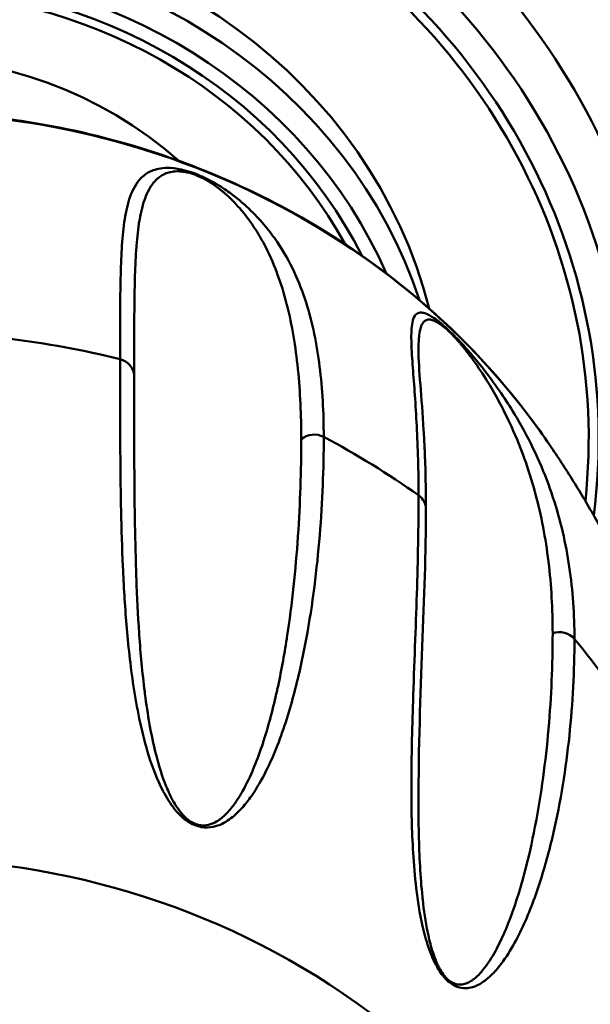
# Model space of a CAD drawing. Header units: inches. Extents: x 0.8 to 72.9, y -5.1 to 48.7.
# Tile 200 of 237: x 65.092 to 65.56, y 20.673 to 21.48. Entities that reach past the tile are written whole.
import ezdxf

# ---------------------------------------------------------------- set-up
doc = ezdxf.new("R2010")
doc.units = ezdxf.units.IN
doc.header["$MEASUREMENT"] = 0
doc.layers.add('Visible Edges(ROSSANSI)', color=7, linetype='Continuous', lineweight=50)
doc.layers.add('Visible Tangent Edges(ROSSANSI)', color=7, linetype='Continuous', lineweight=50)

msp = doc.modelspace()

# ---------------------------------------------------------------- linework, layer by layer
at = {"layer": 'Visible Edges(ROSSANSI)'}
for centre, major_axis, start_param, end_param in [((64.99213, 21.17624), (-1.05, 0), 2.763663, 6.661115), ((64.99213, 21.10313), (-0.77, 0), 2.657601, 6.767177), ((64.99213, 21.14864), (-0.62953, 0), 3.094607, 6.330171), ((64.99213, 21.1497), (-0.44736, 0), 3.371543, 6.053235), ((64.99213, 21.14426), (0.33207, 0), 0.804394, 2.337198), ((64.99213, 21.14426), (0.33207, 0), 0.754551, 0.754562), ((64.99213, 21.14426), (0.33207, 0), 6.186347, 6.186432)]:
    msp.add_ellipse(centre, major_axis=major_axis, ratio=0.920845, start_param=start_param, end_param=end_param, dxfattribs=at)
for points, knots in [([(65.76213, 21.11995), (65.76213, 21.19558), (65.74883, 21.27121), (65.69697, 21.41476), (65.65843, 21.48268), (65.56005, 21.60383), (65.50027, 21.65709), (65.36553, 21.74354), (65.29064, 21.77676), (65.13329, 21.81984), (65.05089, 21.82972), (64.88688, 21.82516), (64.8053, 21.81073), (64.65119, 21.75905), (64.57868, 21.7218), (64.45001, 21.62822), (64.3939, 21.57189), (64.30368, 21.44582), (64.26964, 21.37608), (64.23098, 21.24351), (64.22213, 21.18173), (64.22213, 21.11995)], [1.570796, 1.570796, 1.570796, 1.570796, 1.891977, 1.891977, 2.21284, 2.21284, 2.533016, 2.533016, 2.852568, 2.852568, 3.171757, 3.171757, 3.490846, 3.490846, 3.810082, 3.810082, 4.129733, 4.129733, 4.450042, 4.450042, 4.712389, 4.712389, 4.712389, 4.712389]), ([(64.4576, 21.13166), (64.4934, 21.18433), (64.53832, 21.23158), (64.64203, 21.3108), (64.70087, 21.34268), (64.82653, 21.38779), (64.89336, 21.40095), (65.02819, 21.40716), (65.09617, 21.40018), (65.22633, 21.36671), (65.2885, 21.34025), (65.40058, 21.27051), (65.45052, 21.22728), (65.50425, 21.16294), (65.51587, 21.14755), (65.52666, 21.13166)], [3.70082, 3.70082, 3.70082, 3.70082, 4.01995, 4.01995, 4.340663, 4.340663, 4.662443, 4.662443, 4.984634, 4.984634, 5.306609, 5.306609, 5.627719, 5.627719, 5.723958, 5.723958, 5.723958, 5.723958]), ([(65.41902, 21.20948), (65.41902, 21.1947), (65.42166, 21.17049), (65.42353, 21.13884), (65.4238, 21.13378), (65.4242, 21.12473), (65.42436, 21.12079), (65.42491, 21.10477), (65.42513, 21.09219), (65.42513, 21.0791)], [0, 0, 0, 0, 0.60832, 0.60832, 0.720595, 0.720595, 0.804849, 0.804849, 1.05773, 1.05773, 1.05773, 1.05773]), ([(65.52666, 21.13166), (65.52993, 21.12685), (65.53317, 21.12198), (65.5396, 21.11212), (65.54278, 21.10712), (65.54909, 21.09701), (65.55221, 21.09189), (65.55839, 21.08153), (65.56144, 21.07629), (65.56748, 21.06569), (65.57046, 21.06034), (65.57341, 21.05492)], [5.7239577, 5.7239577, 5.7239577, 5.7239577, 5.74296986, 5.74296986, 5.76198201, 5.76198201, 5.78099417, 5.78099417, 5.80000633, 5.80000633, 5.81901849, 5.81901849, 5.81901849, 5.81901849])]:
    msp.add_open_spline(points, degree=3, knots=knots, dxfattribs=at)
for points in [[(65.41902, 21.20976), (65.41902, 21.20967), (65.41902, 21.20957), (65.41902, 21.20948)], [(65.17479, 21.09207), (65.17482, 21.09204), (65.17484, 21.09202), (65.17487, 21.09199)], [(65.18629, 21.07919), (65.18629, 21.07919), (65.18629, 21.07919), (65.18629, 21.07919)], [(65.42513, 21.0791), (65.42513, 21.00844), (65.41902, 20.93023), (65.41902, 20.83779)], [(65.41733, 21.00133), (65.41735, 21.00139), (65.41737, 21.00144), (65.41739, 21.0015)], [(65.19223, 20.89776), (65.19223, 20.89776), (65.19223, 20.89776), (65.19223, 20.89776)], [(65.53833, 20.85937), (65.53833, 20.85936), (65.53832, 20.85936), (65.53832, 20.85935)], [(65.41902, 20.83779), (65.41902, 20.83749), (65.41902, 20.83718), (65.41902, 20.83687)], [(65.42524, 20.72635), (65.42524, 20.72634), (65.42524, 20.72634), (65.42524, 20.72634)]]:
    msp.add_open_spline(points, degree=3, dxfattribs=at)
at = {"layer": 'Visible Tangent Edges(ROSSANSI)'}
for centre, major_axis, start_param, end_param in [((64.99213, 21.11901), (-1.02706, 0), 2.763663, 6.661115), ((64.99213, 21.11386), (1.01163, 0), 5.465042, 10.242921), ((64.99213, 21.11386), (-0.78562, 0), 2.628058, 6.79672), ((64.99213, 21.10313), (-0.74909, 0), 2.693342, 6.731436), ((64.99213, 21.10499), (0.73786, 0), 5.853772, 9.854191), ((64.99213, 21.1367), (0.59829, 0), 6.101257, 9.604964), ((64.99213, 21.1367), (-0.57462, 0), 3.022918, 6.40186), ((64.99213, 21.13712), (0.56645, 0), 6.184651, 9.523312), ((64.99213, 21.12979), (-0.44736, 0), 3.438646, 5.986132), ((64.99213, 21.1237), (0.43174, 0), 0.38325, 2.758343), ((64.99213, 21.1237), (0.41968, 0), 0.436047, 2.705546), ((64.99213, 21.12465), (-0.4113, 0), 3.61181, 5.812968), ((64.99213, 20.82359), (0.63059, 0), 0.559228, 2.582365), ((64.99213, 21.11303), (0.30772, 0), 0.903071, 0.904379), ((64.99213, 21.11057), (-0.28154, 0), 3.997209, 3.998293), ((64.99213, 21.12979), (0.44736, 0), 0.270668, 0.270858), ((64.99213, 20.57966), (0.7, 0), 1.307607, 1.441287), ((64.99213, 21.1237), (0.43174, 0), 0.220908, 0.225883), ((65.17018, 21.18816), (0.01562, 0), 0.036235, 1.307607), ((65.33349, 21.12587), (0.01562, 0), 1.048588, 2.319959), ((64.99213, 20.57966), (0.7, 0), 0.914908, 1.048588), ((64.99213, 20.94201), (0.24464, 0), 0.727278, 0.727718), ((65.40951, 21.0791), (0.01562, 0), 6.283185, 7.198093), ((64.99213, 20.94201), (0.24464, 0), 0.653952, 0.653995), ((64.99195, 21.12372), (0.43192, 0), 6.130653, 6.130654), ((64.99213, 20.84313), (0.29036, 0), 0.88558, 0.885726), ((64.99213, 21.13712), (0.56645, 0), 6.057348, 6.057477), ((65.5345, 20.96399), (0.01562, 0), 0.655888, 1.92726), ((64.99213, 20.57966), (0.7, 0), 0.522209, 0.655888), ((64.99213, 21.1367), (0.57463, 0), 5.916381, 5.91639), ((64.99213, 21.1367), (0.59829, 0), 5.893282, 5.893437), ((64.99213, 21.11057), (0.28154, 0), 5.47616, 5.476987), ((64.99213, 21.12465), (0.41131, 0), 5.546011, 5.54602), ((64.99213, 21.1237), (-0.41968, 0), 2.333903, 2.334288), ((64.99213, 20.22736), (-0.61431, 0), 2.672582, 6.752196), ((64.99209, 21.12469), (0.41136, 0), 5.351917, 5.351918), ((64.99223, 21.12357), (-0.41951, 0), 2.232403, 2.232404), ((64.99213, 21.13712), (0.56645, 0), 5.555424, 5.555501), ((64.99201, 21.13722), (0.56661, 0), 5.568143, 5.568144), ((64.99213, 21.1367), (0.59829, 0), 5.508248, 5.508347), ((64.99214, 21.13669), (0.59828, 0), 5.51646, 5.516464)]:
    msp.add_ellipse(centre, major_axis=major_axis, ratio=0.920845, start_param=start_param, end_param=end_param, dxfattribs=at)
for points, knots in [([(65.17424, 21.20205), (65.17424, 21.22229), (65.17427, 21.24115), (65.17479, 21.27601), (65.17527, 21.29201), (65.17749, 21.31344), (65.17849, 21.32016), (65.18144, 21.3326), (65.18338, 21.33832), (65.1877, 21.34586), (65.18937, 21.34819), (65.19349, 21.3524), (65.19592, 21.35429), (65.20058, 21.35653), (65.2023, 21.35718), (65.20629, 21.35821), (65.20856, 21.35858), (65.214, 21.35883), (65.2171, 21.35874), (65.22338, 21.35771), (65.22573, 21.35721), (65.23113, 21.35571), (65.23416, 21.3547), (65.24023, 21.35228), (65.24326, 21.3509), (65.24876, 21.34812), (65.25124, 21.34674), (65.25807, 21.34269), (65.26183, 21.34011), (65.27187, 21.33274), (65.27709, 21.32812), (65.2862, 21.31925), (65.29008, 21.31497), (65.29707, 21.30654), (65.30016, 21.30238), (65.30862, 21.28997), (65.31318, 21.28175), (65.32092, 21.26525), (65.3241, 21.25696), (65.3322, 21.23167), (65.33568, 21.21426), (65.34024, 21.17767), (65.34129, 21.15849), (65.34129, 21.13834)], [0, 0, 0, 0, 0.00395183, 0.00395183, 0.00790366, 0.00790366, 0.00987958, 0.00987958, 0.0118555, 0.0118555, 0.01284345, 0.01284345, 0.01383141, 0.01383141, 0.01432539, 0.01432539, 0.01481937, 0.01481937, 0.01531335, 0.01531335, 0.01556034, 0.01556034, 0.01580733, 0.01580733, 0.01605432, 0.01605432, 0.01630131, 0.01630131, 0.01679529, 0.01679529, 0.01778324, 0.01778324, 0.0187712, 0.0187712, 0.01975916, 0.01975916, 0.02173508, 0.02173508, 0.02371099, 0.02371099, 0.02766282, 0.02766282, 0.03161466, 0.03161466, 0.03161466, 0.03161466]), ([(65.32285, 21.1364), (65.32285, 21.15624), (65.322, 21.17528), (65.32015, 21.19361), (65.32013, 21.19377), (65.32011, 21.19393), (65.3201, 21.19409), (65.31824, 21.21224), (65.31542, 21.22967), (65.31108, 21.24666), (65.31101, 21.24693), (65.31094, 21.24721), (65.31087, 21.24748), (65.30873, 21.25577), (65.30622, 21.26395), (65.30319, 21.27209), (65.30307, 21.27241), (65.30295, 21.27272), (65.30283, 21.27304), (65.29977, 21.28113), (65.2962, 21.28919), (65.29182, 21.2973), (65.29163, 21.29765), (65.29143, 21.29801), (65.29124, 21.29836), (65.28892, 21.30257), (65.28638, 21.3068), (65.2835, 21.31109), (65.28086, 21.31501), (65.27795, 21.31898), (65.27457, 21.32307), (65.27428, 21.32342), (65.27399, 21.32376), (65.2737, 21.32411), (65.27021, 21.32824), (65.26624, 21.33252), (65.26123, 21.33698), (65.26089, 21.33728), (65.26054, 21.33759), (65.26019, 21.33789), (65.25957, 21.33843), (65.25894, 21.33897), (65.25828, 21.33952), (65.25629, 21.34117), (65.25409, 21.34287), (65.25158, 21.34461), (65.25126, 21.34484), (65.25093, 21.34506), (65.2506, 21.34528), (65.2505, 21.34535), (65.25039, 21.34542), (65.25029, 21.34549), (65.24989, 21.34576), (65.24949, 21.34602), (65.24908, 21.34629), (65.24877, 21.34649), (65.24846, 21.34669), (65.24813, 21.34689), (65.24801, 21.34697), (65.24789, 21.34705), (65.24777, 21.34712), (65.24734, 21.34739), (65.24689, 21.34766), (65.24644, 21.34793), (65.24621, 21.34806), (65.24598, 21.3482), (65.24574, 21.34834), (65.24562, 21.34841), (65.2455, 21.34847), (65.24538, 21.34854), (65.24526, 21.34861), (65.24514, 21.34868), (65.24502, 21.34875), (65.24482, 21.34886), (65.24461, 21.34898), (65.2444, 21.3491), (65.24215, 21.35034), (65.23964, 21.35158), (65.23707, 21.35261), (65.23692, 21.35267), (65.23677, 21.35273), (65.23662, 21.35279), (65.23647, 21.35285), (65.23632, 21.35291), (65.23617, 21.35297), (65.23391, 21.35383), (65.23171, 21.3545), (65.22979, 21.35495), (65.22932, 21.35506), (65.22887, 21.35515), (65.22844, 21.35524), (65.22675, 21.35558), (65.22526, 21.35577), (65.22392, 21.35587), (65.22341, 21.3559), (65.22293, 21.35593), (65.22246, 21.35594), (65.22211, 21.35595), (65.22178, 21.35596), (65.22146, 21.35596), (65.22139, 21.35596), (65.22132, 21.35596), (65.22125, 21.35596), (65.22118, 21.35596), (65.22111, 21.35596), (65.22104, 21.35596), (65.21897, 21.35593), (65.21729, 21.3557), (65.21576, 21.35537), (65.21554, 21.35533), (65.21533, 21.35528), (65.21512, 21.35523), (65.21502, 21.35521), (65.21491, 21.35518), (65.21481, 21.35516), (65.21471, 21.35513), (65.21461, 21.3551), (65.21451, 21.35508), (65.21283, 21.35462), (65.21138, 21.35404), (65.21008, 21.35339), (65.20845, 21.35258), (65.20705, 21.35165), (65.2058, 21.35063), (65.20552, 21.35041), (65.20524, 21.35018), (65.20498, 21.34994), (65.20391, 21.349), (65.20294, 21.348), (65.20206, 21.34696), (65.20118, 21.34591), (65.20038, 21.34482), (65.19964, 21.34369), (65.19945, 21.3434), (65.19927, 21.34311), (65.19908, 21.34281), (65.19767, 21.34051), (65.19648, 21.33806), (65.19545, 21.3355), (65.19532, 21.33518), (65.19519, 21.33485), (65.19507, 21.33452), (65.19295, 21.32898), (65.19149, 21.32294), (65.19036, 21.31654), (65.19031, 21.3162), (65.19025, 21.31586), (65.19019, 21.31552), (65.18909, 21.30902), (65.18834, 21.30215), (65.18778, 21.29497), (65.18775, 21.29465), (65.18773, 21.29433), (65.18771, 21.29401), (65.18658, 21.27912), (65.18621, 21.26288), (65.18601, 21.2455), (65.18601, 21.2453), (65.18601, 21.24511), (65.18601, 21.24491), (65.18581, 21.22731), (65.18579, 21.20855), (65.18579, 21.18868)], [0, 0, 0, 0, 0.00386737, 0.00386737, 0.00386737, 0.00390122, 0.00390122, 0.00390122, 0.00773474, 0.00773474, 0.00773474, 0.00779651, 0.00779651, 0.00779651, 0.00966842, 0.00966842, 0.00966842, 0.00974151, 0.00974151, 0.00974151, 0.01160211, 0.01160211, 0.01160211, 0.01168329, 0.01168329, 0.01168329, 0.01264998, 0.01264998, 0.01264998, 0.01353579, 0.01353579, 0.01353579, 0.01361068, 0.01361068, 0.01361068, 0.01450263, 0.01450263, 0.01450263, 0.01456329, 0.01456329, 0.01456329, 0.01466898, 0.01466898, 0.01466898, 0.01498605, 0.01498605, 0.01498605, 0.01502645, 0.01502645, 0.01502645, 0.01503903, 0.01503903, 0.01503903, 0.01508621, 0.01508621, 0.01508621, 0.0151216, 0.0151216, 0.0151216, 0.01513487, 0.01513487, 0.01513487, 0.01518132, 0.01518132, 0.01518132, 0.01520454, 0.01520454, 0.01520454, 0.01521615, 0.01521615, 0.01521615, 0.01522776, 0.01522776, 0.01522776, 0.01524725, 0.01524725, 0.01524725, 0.01545711, 0.01545711, 0.01545711, 0.01546947, 0.01546947, 0.01546947, 0.01548178, 0.01548178, 0.01548178, 0.01566633, 0.01566633, 0.01566633, 0.01571118, 0.01571118, 0.01571118, 0.0158864, 0.0158864, 0.0158864, 0.0159529, 0.0159529, 0.0159529, 0.0160019, 0.0160019, 0.0160019, 0.01601262, 0.01601262, 0.01601262, 0.016023, 0.016023, 0.016023, 0.01634491, 0.01634491, 0.01634491, 0.01639061, 0.01639061, 0.01639061, 0.01641346, 0.01641346, 0.01641346, 0.01643632, 0.01643632, 0.01643632, 0.0168175, 0.0168175, 0.0168175, 0.01729587, 0.01729587, 0.01729587, 0.01740316, 0.01740316, 0.01740316, 0.0178315, 0.0178315, 0.0178315, 0.01825983, 0.01825983, 0.01825983, 0.01837, 0.01837, 0.01837, 0.01922845, 0.01922845, 0.01922845, 0.01933684, 0.01933684, 0.01933684, 0.0211732, 0.0211732, 0.0211732, 0.02127053, 0.02127053, 0.02127053, 0.02312246, 0.02312246, 0.02312246, 0.02320421, 0.02320421, 0.02320421, 0.02702852, 0.02702852, 0.02702852, 0.02707158, 0.02707158, 0.02707158, 0.03093895, 0.03093895, 0.03093895, 0.03093895]), ([(65.41903, 21.0905), (65.41903, 21.11073), (65.41849, 21.12969), (65.41668, 21.16478), (65.4154, 21.18093), (65.41385, 21.20224), (65.41341, 21.20886), (65.41302, 21.22083), (65.41305, 21.22619), (65.41404, 21.23276), (65.41453, 21.2347), (65.41604, 21.23788), (65.41706, 21.23913), (65.41936, 21.2401), (65.42025, 21.24027), (65.42246, 21.24016), (65.42378, 21.23988), (65.42713, 21.23851), (65.42912, 21.23749), (65.43343, 21.23452), (65.43508, 21.23329), (65.43901, 21.23008), (65.44127, 21.2281), (65.44596, 21.22371), (65.44836, 21.22133), (65.45282, 21.21673), (65.45488, 21.21452), (65.46062, 21.20816), (65.46391, 21.2043), (65.47281, 21.19345), (65.47768, 21.18699), (65.48634, 21.17486), (65.49014, 21.16918), (65.49711, 21.15819), (65.50027, 21.15289), (65.50904, 21.13732), (65.51397, 21.12736), (65.52253, 21.10788), (65.52615, 21.09834), (65.53555, 21.06984), (65.53985, 21.05101), (65.54553, 21.01254), (65.54688, 20.99292), (65.54688, 20.97277)], [0, 0, 0, 0, 0.00395183, 0.00395183, 0.00790366, 0.00790366, 0.00987958, 0.00987958, 0.0118555, 0.0118555, 0.01284345, 0.01284345, 0.01383141, 0.01383141, 0.01432539, 0.01432539, 0.01481937, 0.01481937, 0.01531335, 0.01531335, 0.01556034, 0.01556034, 0.01580733, 0.01580733, 0.01605432, 0.01605432, 0.01630131, 0.01630131, 0.01679529, 0.01679529, 0.01778324, 0.01778324, 0.0187712, 0.0187712, 0.01975916, 0.01975916, 0.02173508, 0.02173508, 0.02371099, 0.02371099, 0.02766282, 0.02766282, 0.03161466, 0.03161466, 0.03161466, 0.03161466]), ([(65.52905, 20.97748), (65.52905, 20.99732), (65.52794, 21.01672), (65.52563, 21.03581), (65.52561, 21.03597), (65.52559, 21.03614), (65.52557, 21.03631), (65.52325, 21.05522), (65.51976, 21.07381), (65.5147, 21.09252), (65.51462, 21.09282), (65.51453, 21.09312), (65.51445, 21.09342), (65.51195, 21.10256), (65.50908, 21.11173), (65.50571, 21.12104), (65.50557, 21.12141), (65.50544, 21.12177), (65.50531, 21.12213), (65.50192, 21.1314), (65.49804, 21.14083), (65.49346, 21.15058), (65.49326, 21.151), (65.49306, 21.15143), (65.49286, 21.15186), (65.49045, 21.15693), (65.48784, 21.16211), (65.48496, 21.16745), (65.48231, 21.17234), (65.47945, 21.17737), (65.47621, 21.18267), (65.47593, 21.18312), (65.47566, 21.18357), (65.47538, 21.18402), (65.47205, 21.1894), (65.46833, 21.19509), (65.46385, 21.20128), (65.46354, 21.20171), (65.46323, 21.20213), (65.46292, 21.20256), (65.46237, 21.20331), (65.46181, 21.20407), (65.46122, 21.20485), (65.45947, 21.20718), (65.45756, 21.20964), (65.45543, 21.21223), (65.45516, 21.21256), (65.45488, 21.2129), (65.4546, 21.21323), (65.45451, 21.21334), (65.45443, 21.21344), (65.45434, 21.21355), (65.45401, 21.21394), (65.45367, 21.21434), (65.45332, 21.21475), (65.45307, 21.21505), (65.4528, 21.21536), (65.45253, 21.21567), (65.45243, 21.21579), (65.45233, 21.2159), (65.45223, 21.21602), (65.45187, 21.21643), (65.45151, 21.21685), (65.45113, 21.21727), (65.45094, 21.21749), (65.45075, 21.2177), (65.45056, 21.21791), (65.45046, 21.21802), (65.45037, 21.21813), (65.45027, 21.21824), (65.45017, 21.21835), (65.45007, 21.21846), (65.44997, 21.21857), (65.44981, 21.21875), (65.44964, 21.21893), (65.44947, 21.21912), (65.44764, 21.22111), (65.44564, 21.22317), (65.44366, 21.22504), (65.44355, 21.22515), (65.44343, 21.22526), (65.44331, 21.22537), (65.4432, 21.22547), (65.44308, 21.22558), (65.44297, 21.22569), (65.44124, 21.22728), (65.4396, 21.22865), (65.43821, 21.22971), (65.43787, 21.22996), (65.43755, 21.2302), (65.43724, 21.23043), (65.43603, 21.2313), (65.43499, 21.23195), (65.43407, 21.23246), (65.43373, 21.23265), (65.4334, 21.23283), (65.43308, 21.23299), (65.43285, 21.2331), (65.43263, 21.23321), (65.43241, 21.23331), (65.43236, 21.23333), (65.43232, 21.23335), (65.43227, 21.23337), (65.43223, 21.23339), (65.43218, 21.23341), (65.43214, 21.23343), (65.43076, 21.23404), (65.42971, 21.2343), (65.42877, 21.23443), (65.42864, 21.23445), (65.42851, 21.23447), (65.42839, 21.23448), (65.42832, 21.23448), (65.42826, 21.23449), (65.4282, 21.23449), (65.42814, 21.2345), (65.42808, 21.2345), (65.42802, 21.2345), (65.42701, 21.23454), (65.42618, 21.23438), (65.42547, 21.2341), (65.42458, 21.23374), (65.42387, 21.2332), (65.42326, 21.23253), (65.42312, 21.23238), (65.42299, 21.23222), (65.42287, 21.23206), (65.42236, 21.23141), (65.42194, 21.23066), (65.42157, 21.22985), (65.42121, 21.22903), (65.42091, 21.22814), (65.42064, 21.22719), (65.42058, 21.22695), (65.42051, 21.2267), (65.42045, 21.22645), (65.41997, 21.22449), (65.41965, 21.22232), (65.41943, 21.21999), (65.4194, 21.2197), (65.41938, 21.2194), (65.41935, 21.2191), (65.41912, 21.2162), (65.41902, 21.21307), (65.41902, 21.20976)], [0, 0, 0, 0, 0.00386737, 0.00386737, 0.00386737, 0.00390122, 0.00390122, 0.00390122, 0.00773474, 0.00773474, 0.00773474, 0.00779651, 0.00779651, 0.00779651, 0.00966842, 0.00966842, 0.00966842, 0.00974151, 0.00974151, 0.00974151, 0.01160211, 0.01160211, 0.01160211, 0.01168329, 0.01168329, 0.01168329, 0.01264998, 0.01264998, 0.01264998, 0.01353579, 0.01353579, 0.01353579, 0.01361068, 0.01361068, 0.01361068, 0.01450263, 0.01450263, 0.01450263, 0.01456329, 0.01456329, 0.01456329, 0.01466898, 0.01466898, 0.01466898, 0.01498605, 0.01498605, 0.01498605, 0.01502645, 0.01502645, 0.01502645, 0.01503903, 0.01503903, 0.01503903, 0.01508621, 0.01508621, 0.01508621, 0.0151216, 0.0151216, 0.0151216, 0.01513487, 0.01513487, 0.01513487, 0.01518132, 0.01518132, 0.01518132, 0.01520454, 0.01520454, 0.01520454, 0.01521615, 0.01521615, 0.01521615, 0.01522776, 0.01522776, 0.01522776, 0.01524725, 0.01524725, 0.01524725, 0.01545711, 0.01545711, 0.01545711, 0.01546947, 0.01546947, 0.01546947, 0.01548178, 0.01548178, 0.01548178, 0.01566633, 0.01566633, 0.01566633, 0.01571118, 0.01571118, 0.01571118, 0.0158864, 0.0158864, 0.0158864, 0.0159529, 0.0159529, 0.0159529, 0.0160019, 0.0160019, 0.0160019, 0.01601262, 0.01601262, 0.01601262, 0.016023, 0.016023, 0.016023, 0.01634491, 0.01634491, 0.01634491, 0.01639061, 0.01639061, 0.01639061, 0.01641346, 0.01641346, 0.01641346, 0.01643632, 0.01643632, 0.01643632, 0.0168175, 0.0168175, 0.0168175, 0.01729587, 0.01729587, 0.01729587, 0.01740316, 0.01740316, 0.01740316, 0.0178315, 0.0178315, 0.0178315, 0.01825983, 0.01825983, 0.01825983, 0.01837, 0.01837, 0.01837, 0.01922845, 0.01922845, 0.01922845, 0.01933684, 0.01933684, 0.01933684, 0.02038586, 0.02038586, 0.02038586, 0.02038586]), ([(65.34129, 21.13834), (65.34129, 21.11235), (65.34025, 21.08546), (65.33573, 21.03006), (65.33227, 21.00158), (65.32424, 20.95825), (65.32109, 20.9437), (65.31342, 20.91461), (65.30893, 20.90004), (65.30051, 20.87852), (65.29743, 20.87141), (65.29044, 20.85745), (65.28654, 20.8506), (65.27966, 20.84078), (65.27719, 20.83759), (65.27169, 20.83147), (65.26867, 20.82853), (65.26343, 20.82458), (65.26156, 20.82334), (65.25743, 20.82111), (65.25516, 20.82011), (65.25, 20.81866), (65.24706, 20.81818), (65.24182, 20.81854), (65.23995, 20.81885), (65.23608, 20.82), (65.23411, 20.82083), (65.22856, 20.82387), (65.22554, 20.82643), (65.2205, 20.8315), (65.21841, 20.83411), (65.21292, 20.84174), (65.21017, 20.84674), (65.20294, 20.86159), (65.19966, 20.87106), (65.1941, 20.88961), (65.19191, 20.89867), (65.18818, 20.91652), (65.18665, 20.9253), (65.18269, 20.95128), (65.18091, 20.96804), (65.17819, 21.0007), (65.17727, 21.0166), (65.17522, 21.06319), (65.17477, 21.09277), (65.17427, 21.14934), (65.17424, 21.17634), (65.17424, 21.20205)], [0, 0, 0, 0, 0.00507623, 0.00507623, 0.01015245, 0.01015245, 0.01269056, 0.01269056, 0.01522868, 0.01522868, 0.01649773, 0.01649773, 0.01776679, 0.01776679, 0.01840132, 0.01840132, 0.01903585, 0.01903585, 0.01935311, 0.01935311, 0.01967037, 0.01967037, 0.01998764, 0.01998764, 0.02014627, 0.02014627, 0.0203049, 0.0203049, 0.02062217, 0.02062217, 0.02093943, 0.02093943, 0.02157396, 0.02157396, 0.02284302, 0.02284302, 0.02411207, 0.02411207, 0.02538113, 0.02538113, 0.02791924, 0.02791924, 0.03045735, 0.03045735, 0.03553358, 0.03553358, 0.0406098, 0.0406098, 0.0406098, 0.0406098]), ([(65.18579, 21.18868), (65.18579, 21.16324), (65.18581, 21.13676), (65.186, 21.1092), (65.186, 21.10901), (65.186, 21.10882), (65.186, 21.10863), (65.18619, 21.08125), (65.18654, 21.0528), (65.1876, 21.02315), (65.18762, 21.02277), (65.18763, 21.0224), (65.18764, 21.02202), (65.18817, 21.00745), (65.18889, 20.99259), (65.18993, 20.97739), (65.18996, 20.97692), (65.19, 20.97645), (65.19003, 20.97599), (65.19109, 20.96084), (65.19246, 20.94536), (65.19448, 20.92945), (65.19455, 20.92889), (65.19463, 20.92833), (65.1947, 20.92777), (65.19576, 20.91954), (65.19701, 20.91119), (65.19852, 20.90272), (65.19993, 20.89486), (65.20157, 20.88689), (65.20361, 20.87876), (65.20377, 20.87816), (65.20392, 20.87756), (65.20407, 20.87696), (65.20619, 20.86879), (65.20866, 20.86048), (65.21219, 20.85186), (65.21243, 20.85128), (65.21267, 20.8507), (65.21292, 20.85012), (65.21466, 20.84604), (65.21663, 20.84188), (65.21919, 20.83766), (65.21949, 20.83717), (65.2198, 20.83667), (65.22012, 20.83617), (65.22134, 20.83425), (65.22273, 20.83227), (65.22435, 20.83032), (65.22469, 20.82992), (65.22503, 20.82952), (65.22539, 20.82912), (65.22613, 20.8283), (65.22693, 20.82746), (65.22783, 20.82662), (65.22917, 20.82537), (65.23067, 20.82416), (65.23236, 20.82312), (65.23258, 20.82298), (65.23281, 20.82284), (65.23304, 20.82271), (65.23459, 20.82182), (65.23625, 20.82112), (65.23785, 20.82068), (65.23949, 20.82023), (65.24106, 20.82005), (65.24246, 20.82004), (65.24269, 20.82004), (65.24291, 20.82004), (65.24312, 20.82004), (65.24576, 20.82012), (65.24794, 20.82074), (65.24987, 20.82151), (65.2502, 20.82164), (65.25052, 20.82178), (65.25084, 20.82192), (65.25259, 20.82271), (65.25412, 20.82364), (65.25553, 20.82463), (65.25586, 20.82486), (65.25619, 20.8251), (65.25651, 20.82534), (65.25782, 20.82633), (65.25903, 20.82738), (65.26018, 20.82846), (65.26049, 20.82876), (65.2608, 20.82906), (65.2611, 20.82936), (65.26359, 20.83184), (65.26577, 20.8345), (65.26777, 20.83723), (65.26804, 20.8376), (65.26831, 20.83798), (65.26858, 20.83835), (65.27051, 20.84108), (65.27228, 20.84389), (65.27393, 20.84675), (65.27417, 20.84716), (65.27441, 20.84758), (65.27464, 20.84799), (65.27811, 20.85413), (65.28108, 20.86048), (65.28377, 20.86691), (65.28395, 20.86735), (65.28414, 20.8678), (65.28432, 20.86825), (65.28697, 20.8747), (65.28933, 20.88123), (65.29149, 20.8878), (65.29163, 20.88825), (65.29178, 20.8887), (65.29192, 20.88915), (65.29634, 20.9028), (65.29992, 20.9166), (65.30298, 20.93038), (65.30307, 20.93078), (65.30316, 20.93119), (65.30324, 20.93159), (65.30629, 20.94543), (65.30881, 20.95926), (65.31096, 20.973), (65.31101, 20.97334), (65.31106, 20.97368), (65.31111, 20.97402), (65.31545, 21.002), (65.31827, 21.02961), (65.32012, 21.05658), (65.32013, 21.05675), (65.32014, 21.05693), (65.32015, 21.0571), (65.322, 21.08424), (65.32285, 21.1107), (65.32285, 21.1364)], [0, 0, 0, 0, 0.00497046, 0.00497046, 0.00497046, 0.00500413, 0.00500413, 0.00500413, 0.00994093, 0.00994093, 0.00994093, 0.01000326, 0.01000326, 0.01000326, 0.01242616, 0.01242616, 0.01242616, 0.01250057, 0.01250057, 0.01250057, 0.01491139, 0.01491139, 0.01491139, 0.01499589, 0.01499589, 0.01499589, 0.0162413, 0.0162413, 0.0162413, 0.01739662, 0.01739662, 0.01739662, 0.0174819, 0.0174819, 0.0174819, 0.01863924, 0.01863924, 0.01863924, 0.01871681, 0.01871681, 0.01871681, 0.01926055, 0.01926055, 0.01926055, 0.01932442, 0.01932442, 0.01932442, 0.0195712, 0.0195712, 0.0195712, 0.01962203, 0.01962203, 0.01962203, 0.01972653, 0.01972653, 0.01972653, 0.01988186, 0.01988186, 0.01988186, 0.01990191, 0.01990191, 0.01990191, 0.02003466, 0.02003466, 0.02003466, 0.02017066, 0.02017066, 0.02017066, 0.02019251, 0.02019251, 0.02019251, 0.02045754, 0.02045754, 0.02045754, 0.02050316, 0.02050316, 0.02050316, 0.02075445, 0.02075445, 0.02075445, 0.02081382, 0.02081382, 0.02081382, 0.02105769, 0.02105769, 0.02105769, 0.02112447, 0.02112447, 0.02112447, 0.021671, 0.021671, 0.021671, 0.02174578, 0.02174578, 0.02174578, 0.02228832, 0.02228832, 0.02228832, 0.02236709, 0.02236709, 0.02236709, 0.02352889, 0.02352889, 0.02352889, 0.0236097, 0.0236097, 0.0236097, 0.02477328, 0.02477328, 0.02477328, 0.02485232, 0.02485232, 0.02485232, 0.0272668, 0.0272668, 0.0272668, 0.02733755, 0.02733755, 0.02733755, 0.02976298, 0.02976298, 0.02976298, 0.02982278, 0.02982278, 0.02982278, 0.03476123, 0.03476123, 0.03476123, 0.03479325, 0.03479325, 0.03479325, 0.03976371, 0.03976371, 0.03976371, 0.03976371]), ([(65.54688, 20.97277), (65.54688, 20.94679), (65.54554, 20.92033), (65.53991, 20.86679), (65.53565, 20.83972), (65.52633, 20.79957), (65.52273, 20.78626), (65.51425, 20.76012), (65.50939, 20.74727), (65.50065, 20.72889), (65.4975, 20.72292), (65.49052, 20.71152), (65.4867, 20.70608), (65.48016, 20.69873), (65.47784, 20.69641), (65.47277, 20.69223), (65.47002, 20.69035), (65.46537, 20.68821), (65.46373, 20.68761), (65.46016, 20.68679), (65.45822, 20.68656), (65.4539, 20.68685), (65.45148, 20.68735), (65.44729, 20.68943), (65.44581, 20.69036), (65.44281, 20.69276), (65.44131, 20.69423), (65.43717, 20.69905), (65.43501, 20.70255), (65.4315, 20.7092), (65.43009, 20.71244), (65.42649, 20.72174), (65.42481, 20.72755), (65.42056, 20.7445), (65.41891, 20.75487), (65.41633, 20.77491), (65.41548, 20.78453), (65.41422, 20.8033), (65.41382, 20.81243), (65.41305, 20.83928), (65.41308, 20.85635), (65.41355, 20.88943), (65.414, 20.90542), (65.41554, 20.9521), (65.41678, 20.98153), (65.41852, 21.03788), (65.41903, 21.06478), (65.41903, 21.0905)], [0, 0, 0, 0, 0.00507623, 0.00507623, 0.01015245, 0.01015245, 0.01269056, 0.01269056, 0.01522868, 0.01522868, 0.01649773, 0.01649773, 0.01776679, 0.01776679, 0.01840132, 0.01840132, 0.01903585, 0.01903585, 0.01935311, 0.01935311, 0.01967037, 0.01967037, 0.01998764, 0.01998764, 0.02014627, 0.02014627, 0.0203049, 0.0203049, 0.02062217, 0.02062217, 0.02093943, 0.02093943, 0.02157396, 0.02157396, 0.02284302, 0.02284302, 0.02411207, 0.02411207, 0.02538113, 0.02538113, 0.02791924, 0.02791924, 0.03045735, 0.03045735, 0.03553358, 0.03553358, 0.0406098, 0.0406098, 0.0406098, 0.0406098]), ([(65.41902, 20.83687), (65.41902, 20.82942), (65.41909, 20.82185), (65.41925, 20.81415), (65.41926, 20.81358), (65.41927, 20.813), (65.41928, 20.81243), (65.41947, 20.80396), (65.41977, 20.79534), (65.42026, 20.7865), (65.42072, 20.7783), (65.42133, 20.76992), (65.42224, 20.76124), (65.42231, 20.7606), (65.42238, 20.75996), (65.42245, 20.75932), (65.42341, 20.75059), (65.42463, 20.7416), (65.42666, 20.73196), (65.42679, 20.73131), (65.42693, 20.73066), (65.42708, 20.73001), (65.42809, 20.72542), (65.42928, 20.72069), (65.43093, 20.7157), (65.43112, 20.71512), (65.43132, 20.71453), (65.43153, 20.71393), (65.43233, 20.71163), (65.43325, 20.70923), (65.43437, 20.70678), (65.4346, 20.70628), (65.43484, 20.70577), (65.43509, 20.70526), (65.4356, 20.70421), (65.43616, 20.70312), (65.4368, 20.702), (65.43775, 20.70032), (65.43884, 20.69865), (65.4401, 20.69706), (65.44026, 20.69686), (65.44043, 20.69664), (65.44061, 20.69644), (65.44176, 20.69505), (65.44302, 20.69382), (65.44426, 20.69286), (65.44554, 20.69187), (65.44678, 20.69117), (65.4479, 20.6907), (65.44808, 20.69063), (65.44826, 20.69056), (65.44844, 20.69049), (65.45056, 20.6897), (65.45237, 20.68958), (65.45398, 20.6897), (65.45426, 20.68972), (65.45453, 20.68975), (65.4548, 20.68979), (65.45628, 20.68999), (65.4576, 20.69039), (65.45882, 20.6909), (65.45911, 20.69102), (65.45939, 20.69114), (65.45967, 20.69127), (65.46082, 20.69181), (65.46189, 20.69244), (65.46291, 20.69313), (65.46319, 20.69332), (65.46346, 20.69351), (65.46373, 20.69371), (65.46596, 20.69533), (65.46795, 20.69722), (65.4698, 20.69925), (65.47005, 20.69952), (65.4703, 20.6998), (65.47055, 20.70008), (65.47235, 20.70213), (65.47402, 20.70431), (65.4756, 20.70657), (65.47583, 20.7069), (65.47605, 20.70723), (65.47628, 20.70756), (65.4796, 20.71246), (65.48253, 20.71773), (65.48523, 20.72317), (65.48541, 20.72355), (65.4856, 20.72393), (65.48578, 20.72431), (65.48845, 20.72978), (65.49087, 20.73544), (65.49312, 20.74121), (65.49327, 20.7416), (65.49342, 20.74199), (65.49357, 20.74238), (65.49819, 20.75438), (65.50208, 20.76682), (65.50547, 20.77941), (65.50557, 20.77978), (65.50567, 20.78015), (65.50577, 20.78052), (65.50915, 20.79319), (65.51204, 20.80602), (65.51455, 20.81891), (65.51461, 20.81923), (65.51467, 20.81955), (65.51473, 20.81987), (65.51979, 20.84612), (65.52328, 20.87258), (65.52559, 20.89879), (65.52561, 20.89896), (65.52562, 20.89913), (65.52564, 20.8993), (65.52795, 20.92567), (65.52905, 20.95177), (65.52905, 20.97748)], [0.0137751, 0.0137751, 0.0137751, 0.0137751, 0.01491139, 0.01491139, 0.01491139, 0.01499589, 0.01499589, 0.01499589, 0.0162413, 0.0162413, 0.0162413, 0.01739662, 0.01739662, 0.01739662, 0.0174819, 0.0174819, 0.0174819, 0.01863924, 0.01863924, 0.01863924, 0.01871681, 0.01871681, 0.01871681, 0.01926055, 0.01926055, 0.01926055, 0.01932442, 0.01932442, 0.01932442, 0.0195712, 0.0195712, 0.0195712, 0.01962203, 0.01962203, 0.01962203, 0.01972653, 0.01972653, 0.01972653, 0.01988186, 0.01988186, 0.01988186, 0.01990191, 0.01990191, 0.01990191, 0.02003466, 0.02003466, 0.02003466, 0.02017066, 0.02017066, 0.02017066, 0.02019251, 0.02019251, 0.02019251, 0.02045754, 0.02045754, 0.02045754, 0.02050316, 0.02050316, 0.02050316, 0.02075445, 0.02075445, 0.02075445, 0.02081382, 0.02081382, 0.02081382, 0.02105769, 0.02105769, 0.02105769, 0.02112447, 0.02112447, 0.02112447, 0.021671, 0.021671, 0.021671, 0.02174578, 0.02174578, 0.02174578, 0.02228832, 0.02228832, 0.02228832, 0.02236709, 0.02236709, 0.02236709, 0.02352889, 0.02352889, 0.02352889, 0.0236097, 0.0236097, 0.0236097, 0.02477328, 0.02477328, 0.02477328, 0.02485232, 0.02485232, 0.02485232, 0.0272668, 0.0272668, 0.0272668, 0.02733755, 0.02733755, 0.02733755, 0.02976298, 0.02976298, 0.02976298, 0.02982278, 0.02982278, 0.02982278, 0.03476123, 0.03476123, 0.03476123, 0.03479325, 0.03479325, 0.03479325, 0.03976371, 0.03976371, 0.03976371, 0.03976371])]:
    msp.add_open_spline(points, degree=3, knots=knots, dxfattribs=at)

doc.saveas('drawing.dxf')
